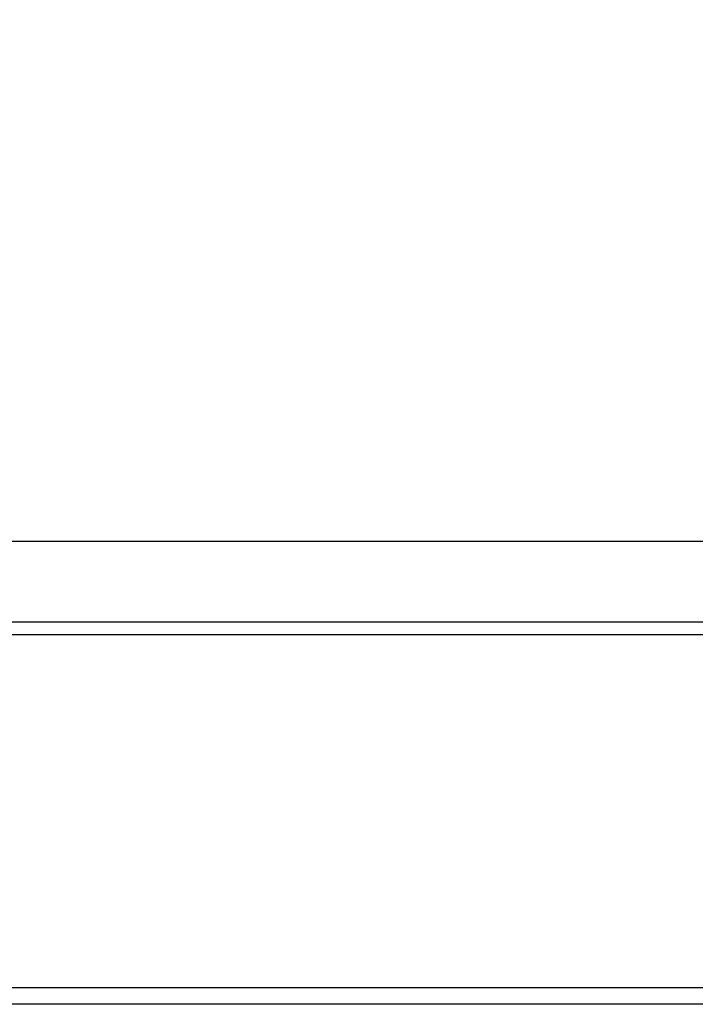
# Model space of a CAD drawing. Header units: millimetres. Extents: x 20 to 26059, y 28 to 17777.
# Tile 7 of 90: x 8417 to 8861, y 1977 to 2624. Entities that reach past the tile are written whole.
import ezdxf

# ---------------------------------------------------------------- set-up
doc = ezdxf.new("R2010")
doc.units = ezdxf.units.MM
doc.header["$LTSCALE"] = 2
doc.layers.add('COMPONENT_GEOMETRY', color=7, linetype='Continuous')
doc.styles.add('SLDTEXTSTYLE0', font='TXT', dxfattribs={"width": 0.75})
doc.dimstyles.new('SLDDIMSTYLE0', dxfattribs={"dimtxt": 150, "dimasz": 6.604, "dimexe": 0, "dimexo": 0.0625, "dimgap": 37.5, "dimtad": 0, "dimtih": 1, "dimtoh": 1, "dimdec": 0, "dimrnd": 1e-09, "dimzin": 12, "dimdsep": 46, "dimtxsty": 'SLDTEXTSTYLE0', "dimsah": 1, "dimcen": 0.09, "dimadec": 0, "dimazin": 3, "dimtfac": 1, "dimtdec": 0, "dimtofl": 0, "dimtmove": 0, "dimatfit": 3, "dimfxl": 1, "dimfrac": 2, "dimtolj": 1, "dimtzin": 12, "dimarcsym": 0})

# ---------------------------------------------------------------- blocks, each defined once
blk = doc.blocks.new('_D_2')
at = {"layer": 'COMPONENT_GEOMETRY', "color": 7}
for p, q in [((8972.99, 8122.33), (7487.83, 8122.33)), ((7494.18, 8122.33), (7494.18, 5448.34)), ((7194.08, 5417.87), (7148.37, 5417.87)), ((7148.37, 5417.87), (7148.37, 5179.74)), ((7794.29, 5417.87), (7839.99, 5417.87)), ((7839.99, 5417.87), (7839.99, 5179.74)), ((7148.37, 5179.74), (7194.08, 5179.74)), ((7839.99, 5179.74), (7794.29, 5179.74)), ((7494.18, 2281.33), (7494.18, 4955.32)), ((8897.92, 2281.33), (7487.83, 2281.33))]:
    blk.add_line(p, q, dxfattribs=at)
for points in [[(7494.18, 8122.33), (7493.17, 8115.72), (7495.2, 8115.72)], [(7494.18, 2281.33), (7495.2, 2287.93), (7493.17, 2287.93)]]:
    blk.add_solid(points, dxfattribs=at)
at = {"layer": 'COMPONENT_GEOMETRY', "color": 7, "char_height": 150, "attachment_point": 1, "style": 'SLDTEXTSTYLE0'}
for s, insert in [('9\'6.98"', (7194.08, 5373.1)), ('2921mm', (7085.02, 5148.68))]:
    blk.add_mtext(s, dxfattribs=dict(at, insert=insert))

msp = doc.modelspace()

# ---------------------------------------------------------------- linework, layer by layer
at = {"color": 7, "linetype": 'Continuous', "lineweight": 25}
for p, q in [((9994.46, 2228.33), (8202.46, 2228.33)), ((8201.29, 2220.33), (9995.63, 2220.33)), ((8196.09, 1988.33), (10000.83, 1988.33)), ((9953.96, 1977.33), (8242.96, 1977.33))]:
    msp.add_line(p, q, dxfattribs=at)

# ---------------------------------------------------------------- dimensions: what is measured, and where the dimension line sits
at = {"layer": 'COMPONENT_GEOMETRY', "color": 7}
dim = msp.add_linear_dim(base=(7494.18, 8122.33), p1=(8900.46, 2281.33), p2=(8975.53, 8122.33), angle=90, dimstyle='SLDDIMSTYLE0', dxfattribs=at)
dim.commit()
dim.dimension.update_dxf_attribs({"geometry": '_D_2', "text_midpoint": (7494.18, 5201.83), "dimtype": 160})

doc.saveas('drawing.dxf')
